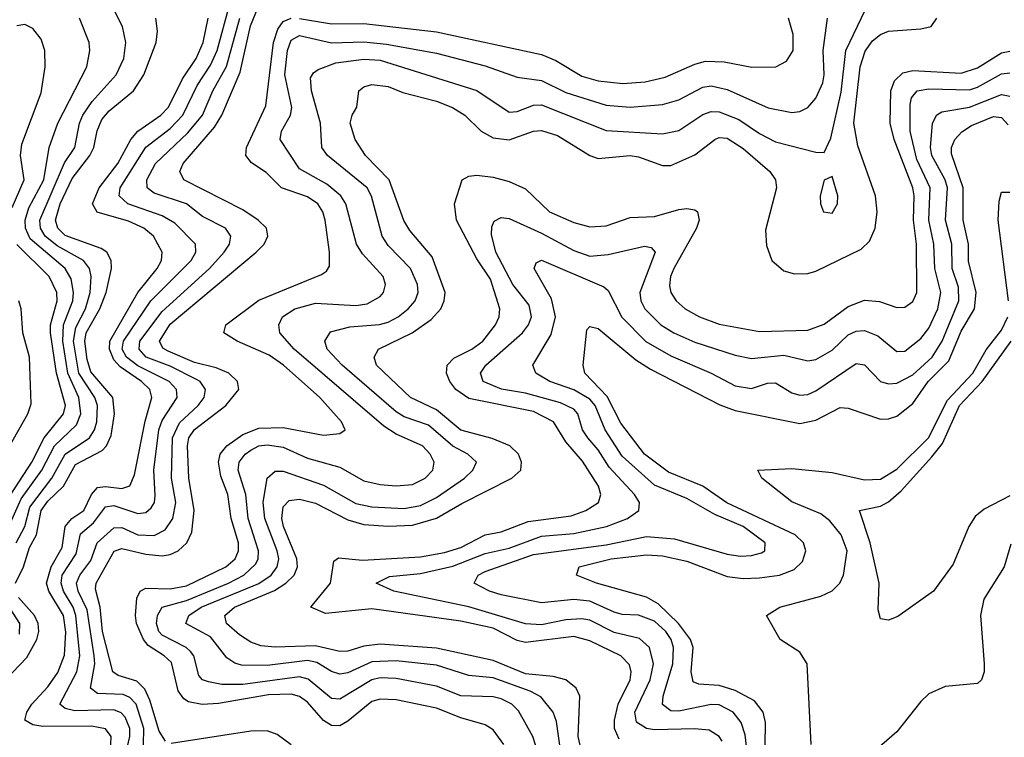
# Model space of a CAD drawing. Header units: inches. Extents: x 1308407 to 1441228, y 959628 to 1036311.
# Tile 109 of 256: x 1372097 to 1374537, y 984668 to 986447. Entities that reach past the tile are written whole.
import ezdxf

# ---------------------------------------------------------------- set-up
doc = ezdxf.new("R2010")
doc.units = ezdxf.units.IN
doc.header["$MEASUREMENT"] = 0
doc.layers.add('B3978', color=7, linetype='Continuous')

msp = doc.modelspace()

# ---------------------------------------------------------------- linework, layer by layer
at = {"layer": 'B3978', "color": 5}
for points, elevation in [([(1372341.9, 984550), (1372370.3, 984670), (1372369.7, 984690), (1372358.1, 984718.1), (1372348.8, 984728.8), (1372330, 984735.8), (1372233.7, 984733.7), (1372210, 984739.5), (1372196.6, 984750), (1372238.8, 984830), (1372245.9, 984870), (1372236.5, 984970), (1372230, 984990), (1372205.6, 985030), (1372199.7, 985050), (1372202.4, 985070), (1372237.3, 985122.7), (1372247.8, 985172.2), (1372280.3, 985199.7), (1372310, 985239.3), (1372330, 985242), (1372390, 985222.3), (1372410, 985225.1), (1372423.2, 985236.8), (1372431.1, 985250), (1372433.1, 985266.9), (1372429.3, 985330), (1372441.6, 985430), (1372450, 985453.3), (1372487.1, 985510), (1372485.3, 985530), (1372467.4, 985550), (1372390, 985588.6), (1372361.4, 985610), (1372351.1, 985630), (1372354.3, 985650), (1372421.8, 985750), (1372522.1, 985850), (1372533.6, 985870), (1372532.7, 985890), (1372481.8, 985941.8), (1372450, 985960.5), (1372364.9, 985990), (1372343.5, 986010), (1372346.1, 986030), (1372409.4, 986130.6), (1372470, 986177.2), (1372501.6, 986210), (1372536.9, 986283.1), (1372570, 986334), (1372586.3, 986370), (1372617.3, 986482.7)], 3360), ([(1372458.5, 984658.5), (1372443, 984683), (1372419.8, 984759.8), (1372407.2, 984787.2), (1372387.1, 984807.1), (1372341.4, 984821.4), (1372328.1, 984830), (1372302.3, 984930), (1372296.7, 984990), (1372284.7, 985035.3), (1372286.8, 985050), (1372331.1, 985128.9), (1372350, 985135.8), (1372410, 985121.6), (1372450, 985117.9), (1372470, 985120.6), (1372490, 985129.8), (1372511.5, 985150), (1372523.5, 985176.5), (1372529, 985230), (1372516.3, 985310), (1372512.6, 985390), (1372516.1, 985410), (1372530, 985430.5), (1372607.5, 985490), (1372640.1, 985530), (1372636.4, 985550), (1372614.9, 985570), (1372583.6, 985583.6), (1372530, 985597.2), (1372464.7, 985624.7), (1372452, 985632), (1372443.7, 985650), (1372470, 985691.6), (1372682.9, 985870), (1372703.1, 985890), (1372712.3, 985910), (1372708.4, 985930), (1372687.9, 985950), (1372650, 985974.9), (1372503.6, 986050), (1372493.8, 986070), (1372502, 986090), (1372579.6, 986180.4), (1372598.2, 986210), (1372643.4, 986316.6), (1372668.8, 986431.2), (1372690, 986481.5)], 3320), ([(1372058.1, 985161.9), (1372100.9, 985259.1), (1372151.8, 985330), (1372183.2, 985390), (1372237.6, 985442.4), (1372248.7, 985470), (1372243.4, 985510), (1372216.3, 985570), (1372203.9, 985650), (1372205.6, 985690), (1372229, 985750), (1372230.7, 985770.7), (1372224.3, 985804.3), (1372209.4, 985830), (1372123.2, 985903.2), (1372111.2, 985930), (1372110.7, 985950), (1372119.5, 985980.5), (1372156.6, 986050), (1372170.4, 986129.6), (1372191.4, 986190), (1372263.7, 986330), (1372270.9, 986370), (1372269.4, 986390), (1372244.9, 986450)], 3460), ([(1372086.5, 985050), (1372106.7, 985090), (1372121.5, 985138.5), (1372138.5, 985170), (1372150.3, 985230), (1372167, 985253), (1372205.5, 985290), (1372235.6, 985344.4), (1372301.6, 985378.4), (1372312.5, 985390), (1372323.9, 985416.1), (1372331.6, 985470), (1372328.1, 985510), (1372273.7, 985573.7), (1372263.9, 985603.9), (1372258.1, 985650), (1372261.7, 985670), (1372295.9, 985730), (1372311.1, 985770), (1372324.9, 985830), (1372323.7, 985850), (1372313.3, 985870), (1372299.3, 985879.3), (1372210, 985911.9), (1372191.2, 985930), (1372186, 985950), (1372197.6, 985990), (1372227, 986053), (1372270.8, 986110), (1372281.2, 986130), (1372289.2, 986170.8), (1372300.9, 986199.1), (1372319, 986221), (1372378.8, 986270), (1372404.4, 986310), (1372435.1, 986390), (1372438.4, 986418.4), (1372434.3, 986450)], 3420), ([(1372088, 985150), (1372110.1, 985190), (1372122, 985238), (1372176.9, 985310), (1372210, 985369.5), (1372269.8, 985410.2), (1372282.5, 985430), (1372288.4, 985450), (1372290.2, 985490), (1372283.1, 985510), (1372243.7, 985570), (1372230.8, 985650), (1372236.1, 985683.9), (1372259.8, 985730), (1372271.9, 985770), (1372273.9, 985810), (1372270, 985830), (1372254.9, 985850), (1372190, 985886.3), (1372160.6, 985910), (1372148.8, 985930), (1372147.2, 985950), (1372208.3, 986091.7), (1372233.4, 986130), (1372245.4, 986190), (1372253.7, 986210), (1372276.5, 986243.5), (1372336, 986310), (1372354.9, 986350), (1372360.3, 986390), (1372352.2, 986430), (1372330.9, 986470)], 3440), ([(1372322.2, 984630), (1372323.8, 984670), (1372310, 984688.6), (1372275.2, 984695.2), (1372154.2, 984694.2), (1372130, 984699.1), (1372109.9, 984710), (1372115.1, 984730), (1372127.4, 984750), (1372167.1, 984792.9), (1372191.5, 984828.5), (1372208.3, 984871.7), (1372211.5, 984928.5), (1372205.3, 984970), (1372169.1, 985030), (1372163.9, 985050), (1372175.1, 985090), (1372202, 985138), (1372209.4, 985190.6), (1372226.1, 985210), (1372256.3, 985230), (1372274.8, 985270), (1372290, 985286.8), (1372310, 985289.4), (1372350, 985284.6), (1372370, 985291.3), (1372381.3, 985318.7), (1372408.2, 985451.8), (1372424.6, 985510), (1372419.3, 985530), (1372398.8, 985550), (1372346.1, 985586.1), (1372330, 985603.7), (1372319.4, 985630), (1372320.7, 985650), (1372389.8, 985770.2), (1372438.1, 985830), (1372448.5, 985850), (1372450.3, 985870), (1372428.7, 985910), (1372404.9, 985930), (1372367, 985947), (1372289.2, 985969.2), (1372277.1, 985990), (1372293.7, 986030), (1372340.6, 986090), (1372372.2, 986150), (1372389.8, 986170.2), (1372446.7, 986210), (1372465.9, 986230), (1372500.1, 986299.9), (1372534.2, 986350), (1372551.5, 986390), (1372564.1, 986450)], 3380), ([(1372403.3, 984610), (1372404.3, 984690), (1372385.8, 984750), (1372370, 984766.6), (1372353.7, 984773.7), (1372290, 984776.5), (1372272.3, 984790), (1372282.9, 984850), (1372281.8, 984870), (1372264.1, 984984.1), (1372241.9, 985030), (1372237.9, 985050), (1372246.4, 985070), (1372273.7, 985106.3), (1372288.9, 985150), (1372330, 985186.8), (1372350, 985187.7), (1372390.2, 985169.8), (1372430, 985167.9), (1372457.7, 985182.3), (1372476.6, 985210), (1372483.8, 985250), (1372473.4, 985310), (1372476.1, 985410), (1372493.1, 985446.9), (1372538.9, 985490), (1372553.8, 985510), (1372557.8, 985530), (1372543.9, 985550), (1372535, 985555), (1372470, 985587.4), (1372410.3, 985610), (1372393.5, 985630), (1372395.1, 985650), (1372450, 985723.5), (1372567.1, 985830), (1372604.1, 985870), (1372617.2, 985890), (1372620.4, 985910), (1372606.7, 985930), (1372550, 985958.9), (1372510.5, 985990.5), (1372430, 986016.5), (1372413.1, 986030), (1372412.3, 986050), (1372433.4, 986090), (1372513.9, 986166.1), (1372550.2, 986210), (1372575.9, 986270), (1372609.3, 986330.7), (1372642.8, 986450)], 3340), ([(1373296.4, 984650), (1373270, 984686.3), (1373250, 984699.1), (1373190, 984716.1), (1373130, 984740.1), (1373030, 984760.9), (1372990, 984762.2), (1372970, 984756.2), (1372910, 984707.4), (1372890, 984696.4), (1372870, 984696.8), (1372850, 984709.2), (1372810, 984754.7), (1372790, 984769.1), (1372770, 984774.5), (1372713.3, 984773.3), (1372590, 984751.3), (1372549.5, 984749.5), (1372515.4, 984755.4), (1372503.4, 984763.4), (1372490, 984783), (1372472.9, 984852.9), (1372455.2, 984870), (1372415.4, 984895.4), (1372403.5, 984910), (1372386.8, 984950), (1372383.7, 984970), (1372387.6, 985012.4), (1372395.7, 985030), (1372410, 985037.7), (1372470, 985035.9), (1372510, 985042.9), (1372608.1, 985090), (1372630.6, 985110), (1372639, 985130), (1372639, 985150), (1372621, 985210), (1372612.9, 985270), (1372595.4, 985315.4), (1372589.4, 985350), (1372593.7, 985370), (1372610.3, 985390), (1372650, 985418.1), (1372690, 985433.8), (1372750, 985435.9), (1372850, 985416.8), (1372890, 985421), (1372903.5, 985430), (1372894.7, 985450), (1372840.9, 985510), (1372750.7, 985590), (1372715, 985615), (1372636.3, 985650), (1372602.6, 985670), (1372608.2, 985690), (1372690, 985751.4), (1372845, 985815), (1372857, 985823), (1372864.6, 985835.4), (1372864.4, 985870), (1372853.7, 985950), (1372848.3, 985970), (1372835.6, 985990), (1372810, 986007.2), (1372745.8, 986030), (1372707.6, 986067.6), (1372671.8, 986091.8), (1372657.6, 986110), (1372659.4, 986130), (1372706.9, 986233.1), (1372725.8, 986390), (1372736.8, 986423.2), (1372750, 986442.3), (1372770, 986450.4)], 3280), ([(1373412.8, 984530), (1373368.8, 984670), (1373333.1, 984733.1), (1373316.7, 984750), (1373290, 984763.3), (1373270, 984768.2), (1373190, 984770.5), (1373130, 984794.3), (1373030, 984813.7), (1372990, 984815), (1372970, 984810), (1372890, 984762.7), (1372870, 984763.8), (1372811.9, 984811.9), (1372790, 984817.7), (1372650, 984798.8), (1372598.3, 984798.3), (1372564.9, 984804.9), (1372550, 984810), (1372541.2, 984821.2), (1372528.5, 984870), (1372520.4, 984880.4), (1372509.9, 984890), (1372450, 984920.7), (1372442.1, 984930), (1372435.8, 984950), (1372438.3, 984970), (1372449.8, 984990.2), (1372510, 985006.9), (1372614.8, 985050), (1372652.1, 985070), (1372682.1, 985097.9), (1372688.3, 985110), (1372688.8, 985130), (1372662.8, 985210), (1372657.3, 985270), (1372638.6, 985330), (1372641, 985350), (1372655.7, 985370), (1372670, 985379.9), (1372690, 985390), (1372710, 985392.8), (1372750, 985386.9), (1372810, 985359.6), (1372890, 985337.8), (1372950, 985303.5), (1372990, 985294.6), (1373030, 985291.2), (1373070, 985294.7), (1373101.6, 985310), (1373120.4, 985330), (1373123.7, 985350), (1373114.3, 985370), (1373095.4, 985390), (1373030, 985419.4), (1372999.2, 985439.2), (1372776.9, 985630), (1372741.7, 985670), (1372739.2, 985690), (1372748.5, 985710), (1372778.6, 985730), (1372830, 985743.9), (1372930, 985738), (1372957.9, 985742.1), (1372990, 985760.1), (1372998.1, 985770), (1373003.4, 985790), (1372997.3, 985810), (1372946.6, 985866.6), (1372931.4, 985890), (1372905.4, 985990), (1372893.1, 986010), (1372858.5, 986038.5), (1372790, 986077), (1372742.7, 986150), (1372745.7, 986170), (1372768.2, 986210), (1372771.3, 986228.7), (1372754, 986310), (1372760.6, 986370), (1372770, 986395.5), (1372790, 986407.6), (1372869.4, 986389.4), (1372950, 986391.6), (1373005.9, 986385.9), (1373130, 986363.3), (1373250, 986332.6), (1373330, 986304.1), (1373390, 986296.2), (1373450, 986266.5), (1373550, 986234.8), (1373610, 986229.8), (1373690, 986236.3), (1373730, 986247.9), (1373790, 986279.1), (1373810, 986282.6), (1373850, 986273.5), (1373951.8, 986228.2), (1374010, 986216.8), (1374030, 986219.4), (1374050, 986228.7), (1374070, 986252.4), (1374086.8, 986290), (1374090.2, 986310), (1374087.9, 986370), (1374098.3, 986450)], 3260), ([(1373437.6, 984630), (1373427, 984707), (1373418.9, 984730), (1373388.3, 984768.3), (1373362.2, 984782.2), (1373270, 984815.4), (1373210, 984820.9), (1373130, 984847), (1373030, 984857.3), (1372970, 984855), (1372910, 984827.8), (1372890, 984824), (1372870, 984830.9), (1372833.6, 984853.6), (1372810, 984858.2), (1372710, 984845.7), (1372647, 984847), (1372630, 984851.2), (1372610, 984865), (1372570, 984916.6), (1372508.5, 984950), (1372516.2, 984970), (1372546.5, 984990), (1372690, 985049.3), (1372719.8, 985070), (1372735, 985090), (1372739.1, 985110), (1372735.3, 985130), (1372704.2, 985210), (1372700.4, 985250), (1372709.9, 985310.1), (1372730, 985327.8), (1372750, 985327.3), (1372850, 985292.9), (1372930, 985247.7), (1372970, 985238.8), (1373050, 985235.2), (1373090, 985242.1), (1373130, 985261.8), (1373199, 985310), (1373219.6, 985330), (1373229.2, 985350), (1373207.6, 985370), (1373170, 985389.6), (1373110, 985441.9), (1373050, 985462.3), (1373030, 985474.7), (1372895.8, 985590), (1372859.3, 985630), (1372853.3, 985650), (1372867.4, 985672.6), (1372915, 985685), (1372988.8, 985691.2), (1373010, 985697), (1373035.1, 985710), (1373059.7, 985730), (1373076.7, 985750), (1373084.3, 985770), (1373082.8, 985790), (1373065.8, 985830), (1373010, 985886.7), (1372995.1, 985910), (1372968.9, 986008.9), (1372958, 986030), (1372859.6, 986110), (1372846, 986130), (1372842.6, 986190), (1372819.8, 986270), (1372817.9, 986302.1), (1372824.8, 986315.2), (1372836.6, 986323.4), (1372880.7, 986339.3), (1372950, 986349.1), (1372990, 986346.6), (1373230, 986270.8), (1373310, 986217.2), (1373330, 986219.3), (1373370, 986234.3), (1373390, 986235.4), (1373550, 986172), (1373690, 986164), (1373730, 986171.6), (1373790, 986211.9), (1373810, 986218.9), (1373830, 986218.1), (1373879.2, 986199.2), (1373930, 986164.1), (1373970, 986143.9), (1374070, 986117.8), (1374090, 986117.6), (1374106.8, 986153.2), (1374132.8, 986267.2), (1374144, 986370), (1374191.9, 986470)], 3240), ([(1373489.7, 984630), (1373481.2, 984670), (1373485.1, 984770), (1373476, 984790), (1373450.2, 984810.2), (1373418.7, 984818.7), (1373350, 984825), (1373270, 984857.8), (1373130, 984888.8), (1372990, 984898.8), (1372950, 984893.5), (1372910, 984881), (1372890, 984880.7), (1372830, 984894.8), (1372730, 984891.1), (1372694.7, 984894.7), (1372670, 984903.3), (1372642, 984922), (1372609.9, 984950), (1372605.4, 984970), (1372629.5, 984990), (1372728.3, 985031.7), (1372756.9, 985050), (1372776.9, 985070), (1372785.1, 985090), (1372783.8, 985110), (1372750.6, 985190), (1372746.4, 985210), (1372750, 985239.3), (1372764.9, 985255.1), (1372790, 985257.7), (1372830, 985248), (1372910, 985206.9), (1372950, 985195.1), (1373010.9, 985190.9), (1373070, 985193.8), (1373130, 985210.8), (1373192.3, 985247.7), (1373316.5, 985310), (1373338.5, 985330), (1373340.4, 985350), (1373332.8, 985370), (1373311.7, 985390), (1373268.1, 985408.1), (1373190, 985429.2), (1373130, 985479.6), (1373065.1, 985510), (1372981.3, 985590), (1372975.2, 985610), (1372986, 985630), (1373069.4, 985670.6), (1373116.7, 985703.3), (1373140.5, 985730), (1373149, 985750), (1373150.9, 985770), (1373119, 985859), (1373063.8, 985923.8), (1373049, 985949), (1373012.7, 986050), (1372954.2, 986110), (1372928.4, 986150), (1372916.3, 986190), (1372921, 986210), (1372932.8, 986230), (1372937.6, 986270), (1372950, 986280.2), (1372970, 986286.1), (1373010, 986281.3), (1373046.3, 986266.3), (1373130, 986244.9), (1373169.3, 986229.3), (1373199.8, 986210), (1373240.3, 986170), (1373270, 986154), (1373310, 986149), (1373370, 986170.1), (1373390, 986172), (1373430, 986159.2), (1373510, 986109.6), (1373530, 986102.2), (1373610, 986109.7), (1373630, 986107), (1373690, 986085.1), (1373710, 986085.2), (1373770, 986111.4), (1373819.5, 986150), (1373830, 986154.6), (1373850, 986153.2), (1373890, 986127), (1373955.7, 986070), (1373970.1, 986050), (1373972.6, 986030), (1373944.8, 985924.8), (1373947.1, 985887.1), (1373961, 985850), (1373990, 985824.1), (1374016.9, 985816.9), (1374050, 985817.7), (1374070, 985823.4), (1374181.9, 985878.1), (1374202.6, 985897.4), (1374216.8, 985930), (1374221.6, 985970), (1374217.5, 986010), (1374173.7, 986133.7), (1374164.1, 986190), (1374179.4, 986330), (1374191.7, 986368.3), (1374210, 986394.1), (1374230, 986409.8), (1374250, 986418.1), (1374330, 986423.8), (1374355.1, 986430), (1374369.8, 986450)], 3220), ([(1372790, 986449.7), (1372870, 986436.6), (1372950, 986437.5), (1373130, 986416.3), (1373390, 986360.5), (1373425.4, 986345.4), (1373490, 986306.2), (1373530, 986295.2), (1373591.7, 986288.3), (1373647.1, 986292.9), (1373696.2, 986303.8), (1373770, 986336.6), (1373796.6, 986343.4), (1373842.5, 986342.5), (1373911.5, 986328.5), (1373970.4, 986329.6), (1373996.6, 986343.4), (1374013.5, 986370), (1374013.2, 986410), (1374001.7, 986450)], 3280), ([(1372078.8, 985981.2), (1372108, 986050), (1372099.5, 986110), (1372102.1, 986137.9), (1372150, 986264.9), (1372160.6, 986330), (1372159, 986370), (1372150, 986398.4), (1372130, 986424.7), (1372110, 986434.3), (1372090, 986431.2)], 3480), ([(1373582.8, 984662.8), (1373570.7, 984690), (1373570.5, 984710.5), (1373579.8, 984750), (1373609.4, 984810), (1373612.2, 984830), (1373607.6, 984847.6), (1373586.6, 984870), (1373510, 984906.8), (1373470, 984917.5), (1373350, 984903), (1373330, 984907.6), (1373270, 984938.6), (1373190, 984955.5), (1372970, 984986), (1372854.7, 984974.7), (1372818.4, 984990), (1372867, 985050), (1372875.6, 985104.4), (1372887.1, 985112.9), (1372946.7, 985106.7), (1373090, 985115.5), (1373150, 985126.2), (1373190, 985138.3), (1373250, 985169.8), (1373290, 985177.1), (1373357, 985203), (1373463.1, 985216.9), (1373499.8, 985230), (1373531.6, 985250), (1373537.2, 985270), (1373531, 985290), (1373491.9, 985351.9), (1373450, 985400.3), (1373419.9, 985450), (1373370, 985475.3), (1373210, 985507.9), (1373178, 985530), (1373162.5, 985550), (1373154.5, 985570), (1373156.2, 985590), (1373172.5, 985607.5), (1373217.6, 985630), (1373244.9, 985650), (1373275.6, 985690), (1373284.8, 985710), (1373286.5, 985730), (1373263.2, 985803.2), (1373230, 985853.6), (1373179.1, 985950), (1373174.2, 985990), (1373193.7, 986050), (1373210, 986058.4), (1373230, 986061.5), (1373270, 986056.5), (1373310, 986045.3), (1373350, 986026.9), (1373410, 985970.1), (1373470, 985943.7), (1373510, 985933), (1373550, 985935.9), (1373610, 985956), (1373670, 985958.6), (1373730, 985976.4), (1373750, 985978.8), (1373770, 985975.2), (1373776.2, 985970), (1373780.8, 985950), (1373773.8, 985930), (1373717.6, 985830), (1373709.4, 985810), (1373706.7, 985786.7), (1373710.6, 985770), (1373723.6, 985750), (1373745.6, 985730), (1373781.8, 985710), (1373830, 985692.1), (1373930, 985673.7), (1374050, 985676.8), (1374090, 985691.8), (1374150, 985735.9), (1374190, 985751), (1374227.7, 985747.7), (1374270, 985733.4), (1374290, 985734), (1374310, 985747.9), (1374320.1, 985770), (1374319.1, 985890), (1374311.3, 985950), (1374313.7, 986010), (1374309.7, 986030), (1374263.5, 986150), (1374254.2, 986190), (1374255.9, 986270), (1374264.7, 986295.3), (1374285.2, 986314.8), (1374310, 986320.4), (1374430, 986314.3), (1374470, 986327.5), (1374530, 986364.5), (1374550, 986368.2)], 3180), ([(1373838, 984658), (1373829.9, 984670), (1373805.2, 984685.2), (1373769.1, 984689.1), (1373670, 984686.4), (1373649.8, 984690), (1373625.5, 984705.5), (1373621.6, 984730), (1373659.4, 984810), (1373667.2, 984850), (1373657.9, 984890), (1373632.8, 984912.8), (1373570, 984927.9), (1373510, 984957.9), (1373490, 984961.5), (1373450, 984958.7), (1373390, 984946.9), (1373350, 984948.7), (1373210, 984991.3), (1373024, 985030), (1372980.4, 985050), (1373013.4, 985066.6), (1373090, 985074), (1373170, 985091.9), (1373250, 985123.4), (1373310, 985136.8), (1373390, 985166.1), (1373470, 985173.3), (1373550.7, 985190), (1373602.8, 985210), (1373631.4, 985230), (1373632.8, 985250), (1373620.1, 985270), (1373557.5, 985337.5), (1373530, 985380.7), (1373505.1, 985410), (1373491.9, 985430), (1373479.9, 985470), (1373470, 985481.2), (1373437, 985497), (1373350, 985521), (1373290.7, 985530.7), (1373245.6, 985550), (1373238.8, 985570), (1373251.9, 985590), (1373342.7, 985670), (1373357.5, 985690), (1373365.1, 985710), (1373359, 985739), (1373319.2, 985790), (1373276.5, 985870), (1373266.2, 985913.8), (1373266.9, 985933.1), (1373273.1, 985946.9), (1373290, 985956.3), (1373310, 985953.5), (1373390, 985917.6), (1373470, 985874.1), (1373510, 985860.5), (1373555.5, 985864.5), (1373645.3, 985885.3), (1373661.9, 985881.9), (1373671.9, 985870), (1373633.8, 985770), (1373635.8, 985750), (1373646.4, 985730), (1373685.3, 985690), (1373717.9, 985670), (1373770, 985647.3), (1373870, 985614.7), (1373910, 985606.6), (1373990, 985614.7), (1374050, 985601.3), (1374070, 985604.4), (1374110, 985627.2), (1374150, 985665.5), (1374170, 985674.2), (1374190, 985675.8), (1374223.1, 985663.1), (1374270, 985623.8), (1374290, 985624.9), (1374330, 985656.5), (1374350, 985682.1), (1374372.3, 985730), (1374379.5, 985770), (1374364.3, 985830), (1374362.3, 985890), (1374350, 985950), (1374353, 986030), (1374319.9, 986099.9), (1374303.4, 986170), (1374303.6, 986236.4), (1374307, 986253), (1374320.5, 986270), (1374350, 986275.4), (1374450, 986272.7), (1374470, 986279), (1374530, 986312.6), (1374550, 986314.6)], 3160), ([(1373901.7, 984610), (1373894.3, 984674.3), (1373884.5, 984704.5), (1373864.5, 984730), (1373830, 984748.1), (1373810, 984749.4), (1373730, 984732.2), (1373710, 984733.8), (1373690, 984749.1), (1373691.5, 984770), (1373715.7, 984850), (1373716.8, 984890), (1373710.9, 984910), (1373698.2, 984930), (1373670, 984955.4), (1373630, 984970.9), (1373590, 984972.6), (1373570, 984978.2), (1373510, 985005.1), (1373470, 985009), (1373390, 985001), (1373290, 985020.7), (1373260.9, 985030), (1373223.5, 985050), (1373232.7, 985070), (1373250, 985078.8), (1373370, 985121.2), (1373550, 985145), (1373650, 985165.2), (1373719.4, 985159.4), (1373850, 985121.4), (1373882.8, 985117.2), (1373910, 985118.1), (1373935, 985125), (1373943.1, 985130), (1373944.3, 985150), (1373889.9, 985190), (1373819.8, 985219.8), (1373750, 985259.8), (1373670, 985292.9), (1373590, 985365), (1373547.5, 985430), (1373523.2, 985490), (1373510, 985505.8), (1373470, 985529.3), (1373410.7, 985550), (1373375.8, 985570), (1373368.5, 985590), (1373413.7, 985666.3), (1373424.6, 985710), (1373414.9, 985754.9), (1373371.6, 985830), (1373376.4, 985843.6), (1373390, 985850.1), (1373544.4, 985784.4), (1373555.1, 985775.1), (1373589, 985709), (1373648.8, 985648.8), (1373710, 985613.3), (1373810.7, 985570.7), (1373870, 985539), (1373910, 985532), (1373950, 985545.5), (1373970, 985546.6), (1374010, 985521.9), (1374030, 985515.5), (1374050, 985517.6), (1374070, 985526.2), (1374170, 985594), (1374190, 985591.1), (1374230, 985550.1), (1374250, 985544.2), (1374270, 985545.3), (1374310, 985566.3), (1374358.3, 985610), (1374382.6, 985650), (1374424, 985750), (1374423.2, 985783.2), (1374407.8, 985830), (1374406.6, 985890), (1374391.2, 985950), (1374395.5, 986030), (1374389.7, 986050), (1374357.1, 986110), (1374353.5, 986130), (1374358.6, 986190), (1374369.1, 986210.9), (1374381.8, 986218.2), (1374450, 986229.6), (1374530, 986261.1), (1374550, 986257.4)], 3140), ([(1373943, 984590), (1373944.6, 984704.6), (1373939.5, 984730), (1373917.9, 984757.9), (1373870, 984784.2), (1373830, 984796.5), (1373779.6, 984799.6), (1373765.4, 984805.4), (1373761, 984830), (1373766, 984890), (1373759.2, 984910), (1373729.5, 984950), (1373679, 984999), (1373650, 985015.4), (1373526.2, 985050), (1373476.4, 985070), (1373483.5, 985090), (1373562.3, 985110), (1373650, 985120.2), (1373690, 985117.6), (1373750, 985104.8), (1373850, 985066.5), (1373890, 985061.4), (1373930, 985062.8), (1373979.3, 985070), (1374016.2, 985083.8), (1374036.4, 985103.6), (1374045.2, 985130), (1374039.4, 985150), (1374018.5, 985170), (1373849.4, 985249.4), (1373790, 985290), (1373704.6, 985324.6), (1373645.2, 985370), (1373586.7, 985446.7), (1373552.6, 985512.6), (1373497.5, 985570), (1373493.4, 985590), (1373502.5, 985677.5), (1373510, 985686.3), (1373530, 985680.9), (1373623.5, 985603.5), (1373660.3, 985580.3), (1373832, 985492), (1373870, 985477.9), (1374030, 985445.4), (1374070, 985453.5), (1374130, 985485), (1374150, 985483.8), (1374230, 985456.6), (1374250, 985456.9), (1374270, 985463.8), (1374310, 985495.3), (1374348.3, 985550), (1374398.8, 985601.2), (1374430, 985674.2), (1374462.4, 985730), (1374467.1, 985770), (1374448.1, 985848.1), (1374448.3, 985890), (1374434.8, 985950), (1374434.9, 986030), (1374405.6, 986114.4), (1374405.5, 986130), (1374413.7, 986150), (1374431, 986169), (1374455.6, 986184.4), (1374510, 986206.7), (1374530, 986204), (1374546, 986186)], 3120), ([(1374547, 985750), (1374521.8, 985950), (1374523.5, 985996.5), (1374530, 986019.2), (1374550, 986019.1)], 3080), ([(1372074.9, 985270), (1372126.8, 985350), (1372157.6, 985410), (1372205.4, 985470), (1372210.4, 985490), (1372188.3, 985570), (1372173.1, 985670), (1372173.3, 985690), (1372189.6, 985750), (1372189.1, 985770), (1372170.5, 985810), (1372089.7, 985889.7)], 3480), ([(1372035, 985325), (1372117.1, 985470), (1372125.5, 985494.5), (1372121.3, 985610), (1372105.3, 985670), (1372101, 985730), (1372094.9, 985750)], 3520), ([(1374058.2, 984650), (1374048.6, 984850), (1374030, 984878.9), (1373981.5, 984910), (1373947.8, 984970), (1373980.4, 984990), (1374082, 985018), (1374110, 985031), (1374129, 985050), (1374138.2, 985070), (1374146.9, 985130), (1374132.7, 985170), (1374104.5, 985204.5), (1374081.7, 985221.7), (1374010, 985251.3), (1373935.8, 985310), (1373925.6, 985330), (1374010, 985334.2), (1374110, 985324.3), (1374190, 985305.7), (1374230, 985308), (1374270, 985332.6), (1374348.6, 985410), (1374396.2, 985503.8), (1374458.5, 985570), (1374491.7, 985628.3), (1374530, 985677.2), (1374545.2, 985710)], 3080), ([(1374550, 985266.7), (1374486.6, 985233.4), (1374464.6, 985215.4), (1374448.4, 985190), (1374410, 985096.9), (1374361.1, 985030), (1374272.7, 984967.3), (1374250, 984958), (1374230, 984961.2), (1374224, 984984), (1374226.9, 985050), (1374203.9, 985150), (1374177.6, 985230), (1374230, 985240.9), (1374250, 985251.7), (1374281, 985279), (1374357.2, 985362.8), (1374383.6, 985396.4), (1374425.9, 985490), (1374481.5, 985550), (1374553.8, 985650)], 3060), ([(1374553.2, 985146.8), (1374536, 985090), (1374486.3, 985010), (1374477.5, 984970), (1374487.1, 984850), (1374487, 984830), (1374480.2, 984810), (1374470, 984800.8), (1374390, 984793.8), (1374350, 984775.6), (1374330, 984756.8), (1374270, 984681.5), (1374189.1, 984610.9)], 3080), ([(1372096.3, 984923.7), (1372097.6, 984950), (1372059, 985010)], 3440), ([(1372061.7, 984810), (1372114.4, 984865.6), (1372139.6, 984910), (1372144.2, 984930), (1372142.5, 984950), (1372133.5, 984970), (1372094.5, 985014.5)], 3420), ([(1372770, 984649.2), (1372735, 984675), (1372710, 984683.9), (1372670, 984683), (1372472.6, 984652.6)], 3320)]:
    msp.add_lwpolyline(points, dxfattribs=dict(at, elevation=elevation))
at = {"layer": 'B3978', "color": 5, "elevation": 3240}
msp.add_lwpolyline([(1374110, 986058), (1374090, 986049), (1374080.3, 986010), (1374081.1, 985990), (1374088.8, 985970), (1374110, 985966.7), (1374123.6, 985990), (1374124.2, 986010)], close=True, dxfattribs=at)

doc.saveas('drawing.dxf')
